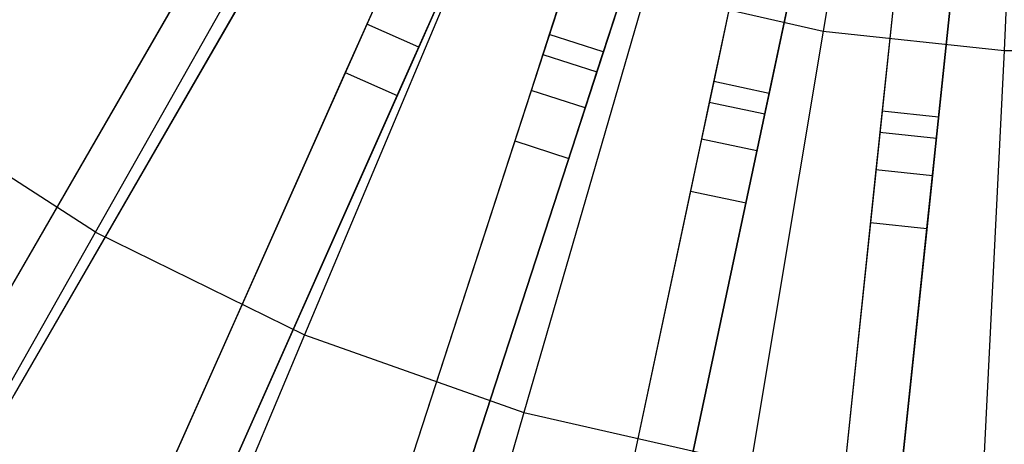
# Model space of a CAD drawing. Extents: x 1 to 71.1, y -35.1 to 35.1.
# Tile 12 of 85: x 33.2 to 35.8, y -5.2 to -4. Entities that reach past the tile are written whole.
import ezdxf

# ---------------------------------------------------------------- set-up
doc = ezdxf.new("R2010")
doc.units = 0
doc.header["$LTSCALE"] = 2.54
doc.layers.get('0').update_dxf_attribs({"color": 13, "linetype": 'CONTINUOUS'})

# ---------------------------------------------------------------- blocks, each defined once
blk = doc.blocks.new('LPUMPKIN_L_444_STL')
at = {"color": 0}
for p, q in [((34.5163, -2.4688, 49.8454), (32.6043, -5.7805, 49.6028)), ((34.5163, -2.4688, 49.8454), (32.6043, -5.7805, 49.6028)), ((34.5169, -2.4679, 49.6954), (32.608, -5.7741, 49.4528)), ((34.5169, -2.4679, 49.6954), (32.608, -5.7741, 49.4528)), ((34.6462, -2.5438, 49.8454), (32.7342, -5.8555, 49.6028)), ((34.6462, -2.5438, 49.8454), (32.7342, -5.8555, 49.6028)), ((32.738, -5.8491, 49.4528), (34.6468, -2.5429, 49.6954)), ((32.738, -5.8491, 49.4528), (34.6468, -2.5429, 49.6954)), ((34.7827, -2.6133, 49.8454), (33.2275, -6.1063, 49.6029)), ((34.7827, -2.6133, 49.8454), (33.2275, -6.1063, 49.6029)), ((34.7831, -2.6123, 49.6954), (33.2306, -6.0995, 49.4529)), ((34.7831, -2.6123, 49.6954), (33.2306, -6.0995, 49.4529)), ((34.9197, -2.6744, 49.8454), (33.3646, -6.1673, 49.6029)), ((34.9197, -2.6744, 49.8454), (33.3646, -6.1673, 49.6029)), ((33.3676, -6.1605, 49.4529), (34.9202, -2.6733, 49.6954)), ((33.3676, -6.1605, 49.4529), (34.9202, -2.6733, 49.6954)), ((35.0627, -2.7292, 49.8454), (33.8814, -6.3649, 49.603)), ((35.0627, -2.7292, 49.8454), (33.8814, -6.3649, 49.603)), ((35.063, -2.7282, 49.6954), (33.8837, -6.3579, 49.4529)), ((35.063, -2.7282, 49.6954), (33.8837, -6.3579, 49.4529)), ((35.2053, -2.7756, 49.8454), (34.024, -6.4113, 49.603)), ((35.2053, -2.7756, 49.8454), (34.024, -6.4113, 49.603)), ((34.0263, -6.4042, 49.4529), (35.2057, -2.7745, 49.6954)), ((34.0263, -6.4042, 49.4529), (35.2057, -2.7745, 49.6954)), ((35.3533, -2.8152, 49.8454), (34.5586, -6.5537, 49.603)), ((35.3533, -2.8152, 49.8454), (34.5586, -6.5537, 49.603)), ((35.3535, -2.8141, 49.6954), (34.5602, -6.5464, 49.453)), ((35.3535, -2.8141, 49.6954), (34.5602, -6.5464, 49.453)), ((35.5, -2.8464, 49.8454), (34.7053, -6.5849, 49.603)), ((35.5, -2.8464, 49.8454), (34.7053, -6.5849, 49.603)), ((34.7069, -6.5776, 49.453), (35.5002, -2.8453, 49.6954)), ((34.7069, -6.5776, 49.453), (35.5002, -2.8453, 49.6954)), ((35.6512, -2.8704, 49.8454), (35.2518, -6.6705, 49.6031)), ((35.6512, -2.8704, 49.8454), (35.2518, -6.6705, 49.6031)), ((35.6513, -2.8692, 49.6954), (35.2526, -6.6632, 49.4531)), ((35.6513, -2.8692, 49.6954), (35.2526, -6.6632, 49.4531)), ((35.8004, -2.886, 49.8454), (35.401, -6.6862, 49.6031)), ((35.8004, -2.886, 49.8454), (35.401, -6.6862, 49.6031)), ((35.4018, -6.6788, 49.4531), (35.8005, -2.8849, 49.6954)), ((35.4018, -6.6788, 49.4531), (35.8005, -2.8849, 49.6954)), ((35.5429, -2.9027, 208.8987), (35.3474, -4.0717, 209.1785)), ((35.5429, -2.9027, 208.8987), (35.3474, -4.0717, 209.1785)), ((35.8832, -2.9395, 208.8987), (35.8247, -4.1232, 209.1785)), ((35.8832, -2.9395, 208.8987), (35.8247, -4.1232, 209.1785)), ((34.9469, -3.0855, 20.6466), (34.6065, -4.1333, 20.6466)), ((34.9469, -3.0855, 20.6466), (34.6065, -4.1333, 20.6466)), ((34.9277, -3.1446, 20.4966), (34.6236, -4.0805, 20.4966)), ((34.9277, -3.1446, 20.4966), (34.6236, -4.0805, 20.4966)), ((34.7491, -4.1797, 20.6466), (35.0896, -3.1318, 20.6466)), ((34.7491, -4.1797, 20.6466), (35.0896, -3.1318, 20.6466)), ((35.0704, -3.1909, 20.4966), (34.7663, -4.1269, 20.4966)), ((35.0704, -3.1909, 20.4966), (34.7663, -4.1269, 20.4966)), ((35.2754, -3.1816, 20.6466), (35.0463, -4.2593, 20.6466)), ((35.2754, -3.1816, 20.6466), (35.0463, -4.2593, 20.6466)), ((35.193, -4.2905, 20.6466), (35.4221, -3.2128, 20.6466)), ((35.193, -4.2905, 20.6466), (35.4221, -3.2128, 20.6466)), ((35.2625, -3.2424, 20.4966), (35.0578, -4.205, 20.4966)), ((35.2625, -3.2424, 20.4966), (35.0578, -4.205, 20.4966)), ((35.6121, -3.2429, 20.6466), (35.4969, -4.3386, 20.6466)), ((35.6121, -3.2429, 20.6466), (35.4969, -4.3386, 20.6466)), ((35.4092, -3.2736, 20.4966), (35.2046, -4.2362, 20.4966)), ((35.4092, -3.2736, 20.4966), (35.2046, -4.2362, 20.4966)), ((35.6461, -4.3543, 20.6466), (35.7612, -3.2585, 20.6466)), ((35.6461, -4.3543, 20.6466), (35.7612, -3.2585, 20.6466)), ((35.6056, -3.3047, 20.4966), (35.5027, -4.2834, 20.4966)), ((35.6056, -3.3047, 20.4966), (35.5027, -4.2834, 20.4966)), ((35.7548, -3.3203, 20.4966), (35.6519, -4.2991, 20.4966)), ((35.7548, -3.3203, 20.4966), (35.6519, -4.2991, 20.4966)), ((33.4251, -4.6023, 209.5511), (33.9959, -3.5932, 209.1785)), ((33.4251, -4.6023, 209.5511), (33.9959, -3.5932, 209.1785)), ((34.4268, -3.8049, 209.1785), (33.977, -4.8734, 209.5511)), ((34.4268, -3.8049, 209.1785), (33.977, -4.8734, 209.5511)), ((33.7282, -3.834, 20.3632), (33.0802, -4.9563, 11.961)), ((33.7282, -3.834, 20.3632), (33.0802, -4.9563, 11.961)), ((33.8581, -3.909, 20.3632), (33.2101, -5.0313, 11.961)), ((33.8581, -3.909, 20.3632), (33.2101, -5.0313, 11.961)), ((34.2048, -3.9113, 20.4966), (34.1415, -4.0534, 20.3632)), ((34.2048, -3.9113, 20.4966), (34.1415, -4.0534, 20.3632)), ((33.6583, -3.955, 20.441), (33.0105, -5.077, 12.0413)), ((33.6583, -3.955, 20.441), (33.0105, -5.077, 12.0413)), ((34.1822, -3.962, 20.6466), (34.0847, -4.1811, 20.441)), ((34.1822, -3.962, 20.6466), (34.0847, -4.1811, 20.441)), ((34.3418, -3.9723, 20.4966), (34.2786, -4.1144, 20.3632)), ((34.3418, -3.9723, 20.4966), (34.2786, -4.1144, 20.3632)), ((34.8793, -3.9651, 209.1785), (34.5567, -5.0786, 209.5511)), ((34.8793, -3.9651, 209.1785), (34.5567, -5.0786, 209.5511)), ((34.8793, -3.9651, 209.1785), (35.3474, -4.0717, 209.1785)), ((34.8793, -3.9651, 209.1785), (35.3474, -4.0717, 209.1785)), ((33.1404, -5.152, 12.0413), (33.7882, -4.03, 20.441)), ((33.1404, -5.152, 12.0413), (33.7882, -4.03, 20.441)), ((34.2217, -4.2421, 20.441), (34.3192, -4.0231, 20.6466)), ((34.2217, -4.2421, 20.441), (34.3192, -4.0231, 20.6466)), ((34.1415, -4.0534, 20.3632), (33.6144, -5.2373, 11.961)), ((34.1415, -4.0534, 20.3632), (33.6144, -5.2373, 11.961)), ((34.2786, -4.1144, 20.3632), (34.1415, -4.0534, 20.3632)), ((34.2786, -4.1144, 20.3632), (34.1415, -4.0534, 20.3632)), ((34.6236, -4.0805, 20.4966), (34.5756, -4.2284, 20.3632)), ((34.6236, -4.0805, 20.4966), (34.5756, -4.2284, 20.3632)), ((34.7663, -4.1269, 20.4966), (34.6236, -4.0805, 20.4966)), ((34.7663, -4.1269, 20.4966), (34.6236, -4.0805, 20.4966)), ((35.3474, -4.0717, 209.1785), (35.1562, -5.2151, 209.5511)), ((35.3474, -4.0717, 209.1785), (35.1562, -5.2151, 209.5511)), ((35.3474, -4.0717, 209.1785), (35.8247, -4.1232, 209.1785)), ((35.3474, -4.0717, 209.1785), (35.8247, -4.1232, 209.1785)), ((34.2786, -4.1144, 20.3632), (33.7515, -5.2983, 11.961)), ((34.2786, -4.1144, 20.3632), (33.7515, -5.2983, 11.961)), ((34.6065, -4.1333, 20.6466), (34.5324, -4.3614, 20.441)), ((34.6065, -4.1333, 20.6466), (34.5324, -4.3614, 20.441)), ((34.6065, -4.1333, 20.6466), (34.7491, -4.1797, 20.6466)), ((34.6065, -4.1333, 20.6466), (34.7491, -4.1797, 20.6466)), ((34.7663, -4.1269, 20.4966), (34.7182, -4.2748, 20.3632)), ((34.7663, -4.1269, 20.4966), (34.7182, -4.2748, 20.3632)), ((35.8247, -4.1232, 209.1785), (35.7676, -5.2811, 209.5511)), ((35.8247, -4.1232, 209.1785), (35.7676, -5.2811, 209.5511)), ((35.8247, -4.1232, 209.1785), (36.3048, -4.1189, 209.1785)), ((35.8247, -4.1232, 209.1785), (36.3048, -4.1189, 209.1785)), ((34.0847, -4.1811, 20.441), (33.5577, -5.3646, 12.0413)), ((34.0847, -4.1811, 20.441), (33.5577, -5.3646, 12.0413)), ((34.0847, -4.1811, 20.441), (34.2217, -4.2421, 20.441)), ((34.0847, -4.1811, 20.441), (34.2217, -4.2421, 20.441)), ((34.675, -4.4077, 20.441), (34.7491, -4.1797, 20.6466)), ((34.675, -4.4077, 20.441), (34.7491, -4.1797, 20.6466)), ((35.0578, -4.205, 20.4966), (35.0255, -4.3571, 20.3632)), ((35.0578, -4.205, 20.4966), (35.0255, -4.3571, 20.3632)), ((35.2046, -4.2362, 20.4966), (35.0578, -4.205, 20.4966)), ((35.2046, -4.2362, 20.4966), (35.0578, -4.205, 20.4966)), ((34.5756, -4.2284, 20.3632), (34.1751, -5.4609, 11.961)), ((34.5756, -4.2284, 20.3632), (34.1751, -5.4609, 11.961)), ((34.7182, -4.2748, 20.3632), (34.5756, -4.2284, 20.3632)), ((34.7182, -4.2748, 20.3632), (34.5756, -4.2284, 20.3632)), ((35.2046, -4.2362, 20.4966), (35.1722, -4.3883, 20.3632)), ((35.2046, -4.2362, 20.4966), (35.1722, -4.3883, 20.3632)), ((33.6948, -5.4256, 12.0413), (34.2217, -4.2421, 20.441)), ((33.6948, -5.4256, 12.0413), (34.2217, -4.2421, 20.441)), ((35.0463, -4.2593, 20.6466), (34.9964, -4.4939, 20.441)), ((35.0463, -4.2593, 20.6466), (34.9964, -4.4939, 20.441)), ((35.0463, -4.2593, 20.6466), (35.193, -4.2905, 20.6466)), ((35.0463, -4.2593, 20.6466), (35.193, -4.2905, 20.6466)), ((33.4251, -4.6023, 209.5511), (32.9084, -4.269, 209.5511)), ((33.4251, -4.6023, 209.5511), (32.9084, -4.269, 209.5511)), ((34.7182, -4.2748, 20.3632), (34.3178, -5.5073, 11.961)), ((34.7182, -4.2748, 20.3632), (34.3178, -5.5073, 11.961)), ((35.1432, -4.525, 20.441), (35.193, -4.2905, 20.6466)), ((35.1432, -4.525, 20.441), (35.193, -4.2905, 20.6466)), ((35.5027, -4.2834, 20.4966), (35.4864, -4.4381, 20.3632)), ((35.5027, -4.2834, 20.4966), (35.4864, -4.4381, 20.3632)), ((35.6519, -4.2991, 20.4966), (35.5027, -4.2834, 20.4966)), ((35.6519, -4.2991, 20.4966), (35.5027, -4.2834, 20.4966)), ((35.6519, -4.2991, 20.4966), (35.6356, -4.4538, 20.3632)), ((35.6519, -4.2991, 20.4966), (35.6356, -4.4538, 20.3632)), ((35.4969, -4.3386, 20.6466), (35.4718, -4.5771, 20.441)), ((35.4969, -4.3386, 20.6466), (35.4718, -4.5771, 20.441)), ((35.4969, -4.3386, 20.6466), (35.6461, -4.3543, 20.6466)), ((35.4969, -4.3386, 20.6466), (35.6461, -4.3543, 20.6466)), ((34.5324, -4.3614, 20.441), (34.132, -5.5935, 12.0413)), ((34.5324, -4.3614, 20.441), (34.132, -5.5935, 12.0413)), ((34.5324, -4.3614, 20.441), (34.675, -4.4077, 20.441)), ((34.5324, -4.3614, 20.441), (34.675, -4.4077, 20.441)), ((35.0255, -4.3571, 20.3632), (34.7561, -5.6247, 11.961)), ((35.0255, -4.3571, 20.3632), (34.7561, -5.6247, 11.961)), ((35.1722, -4.3883, 20.3632), (35.0255, -4.3571, 20.3632)), ((35.1722, -4.3883, 20.3632), (35.0255, -4.3571, 20.3632)), ((35.621, -4.5928, 20.441), (35.6461, -4.3543, 20.6466)), ((35.621, -4.5928, 20.441), (35.6461, -4.3543, 20.6466)), ((35.1722, -4.3883, 20.3632), (34.9028, -5.6559, 11.961)), ((35.1722, -4.3883, 20.3632), (34.9028, -5.6559, 11.961)), ((34.2747, -5.6398, 12.0413), (34.675, -4.4077, 20.441)), ((34.2747, -5.6398, 12.0413), (34.675, -4.4077, 20.441)), ((35.4864, -4.4381, 20.3632), (35.351, -5.7269, 11.961)), ((35.4864, -4.4381, 20.3632), (35.351, -5.7269, 11.961)), ((35.6356, -4.4538, 20.3632), (35.4864, -4.4381, 20.3632)), ((35.6356, -4.4538, 20.3632), (35.4864, -4.4381, 20.3632)), ((35.6356, -4.4538, 20.3632), (35.5002, -5.7426, 11.961)), ((35.6356, -4.4538, 20.3632), (35.5002, -5.7426, 11.961)), ((34.9964, -4.4939, 20.441), (34.7271, -5.761, 12.0413)), ((34.9964, -4.4939, 20.441), (34.7271, -5.761, 12.0413)), ((34.9964, -4.4939, 20.441), (35.1432, -4.525, 20.441)), ((34.9964, -4.4939, 20.441), (35.1432, -4.525, 20.441)), ((34.8738, -5.7922, 12.0413), (35.1432, -4.525, 20.441)), ((34.8738, -5.7922, 12.0413), (35.1432, -4.525, 20.441)), ((35.4718, -4.5771, 20.441), (35.3364, -5.8655, 12.0413)), ((35.4718, -4.5771, 20.441), (35.3364, -5.8655, 12.0413)), ((35.4718, -4.5771, 20.441), (35.621, -4.5928, 20.441)), ((35.4718, -4.5771, 20.441), (35.621, -4.5928, 20.441)), ((32.8706, -5.5827, 210.0142), (33.4251, -4.6023, 209.5511)), ((32.8706, -5.5827, 210.0142), (33.4251, -4.6023, 209.5511)), ((33.4251, -4.6023, 209.5511), (33.977, -4.8734, 209.5511)), ((33.4251, -4.6023, 209.5511), (33.977, -4.8734, 209.5511)), ((35.4856, -5.8812, 12.0413), (35.621, -4.5928, 20.441)), ((35.4856, -5.8812, 12.0413), (35.621, -4.5928, 20.441)), ((33.977, -4.8734, 209.5511), (33.5401, -5.9115, 210.0142)), ((33.977, -4.8734, 209.5511), (33.5401, -5.9115, 210.0142)), ((33.977, -4.8734, 209.5511), (34.5567, -5.0786, 209.5511)), ((33.977, -4.8734, 209.5511), (34.5567, -5.0786, 209.5511)), ((34.5567, -5.0786, 209.5511), (34.2432, -6.1604, 210.0142)), ((34.5567, -5.0786, 209.5511), (34.2432, -6.1604, 210.0142)), ((34.5567, -5.0786, 209.5511), (35.1562, -5.2151, 209.5511)), ((34.5567, -5.0786, 209.5511), (35.1562, -5.2151, 209.5511))]:
    blk.add_line(p, q, dxfattribs=at)

msp = doc.modelspace()

# ---------------------------------------------------------------- block references
at = {"color": 253}
msp.add_blockref('LPUMPKIN_L_444_STL', (0, 0), dxfattribs=at)

doc.saveas('drawing.dxf')
